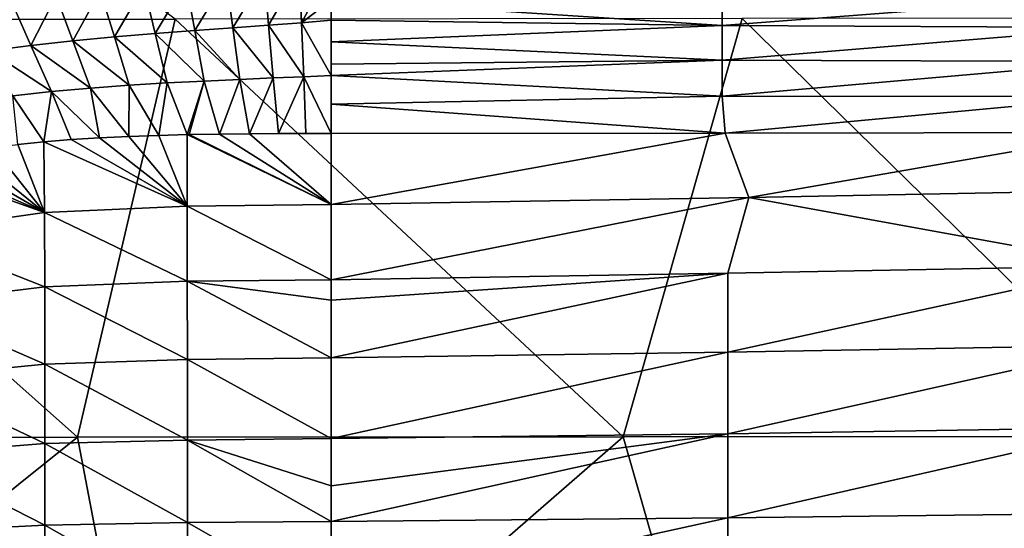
# Model space of a CAD drawing. Header units: metres. Extents: x -104 to 104, y -68 to 90.
# Tile 33 of 256: x -89.51 to -76.27, y 54.57 to 61.4. Entities that reach past the tile are written whole.
import ezdxf

# ---------------------------------------------------------------- set-up
doc = ezdxf.new("R2010")
doc.units = ezdxf.units.M
doc.layers.add('solid_FIT-BATH-153_SW0002', color=7, linetype='CONTINUOUS')

msp = doc.modelspace()

# ---------------------------------------------------------------- linework, layer by layer
at = {"layer": 'solid_FIT-BATH-153_SW0002'}
for points in [[(-94.504074, 66.727371, 16.421719), (-95.036125, 61.398125, 16.499413), (-87.416382, 61.410892, 16.429518)], [(-85.719452, 61.362503, -19.668467), (-85.747063, 62.049805, -19.505293), (-85.32225, 62.09824, -19.518715)], [(-85.322266, 61.667126, -19.626156), (-85.719452, 61.362503, -19.668467), (-85.32225, 62.09824, -19.518715)], [(-87.15274, 61.259235, -19.602127), (-87.273155, 61.907005, -19.446896), (-86.730293, 61.957123, -19.468054)], [(-86.64241, 61.296078, -19.625866), (-87.15274, 61.259235, -19.602127), (-86.730293, 61.957123, -19.468054)], [(-86.64241, 61.296078, -19.625866), (-86.730293, 61.957123, -19.468054), (-86.219002, 62.004372, -19.487766)], [(-86.162064, 61.33017, -19.64823), (-86.64241, 61.296078, -19.625866), (-86.219002, 62.004372, -19.487766)], [(-86.162064, 61.33017, -19.64823), (-86.219002, 62.004372, -19.487766), (-85.747063, 62.049805, -19.505293)], [(-85.719452, 61.362503, -19.668467), (-86.162064, 61.33017, -19.64823), (-85.747063, 62.049805, -19.505293)], [(-88.234245, 61.17255, -19.553032), (-88.424164, 61.793194, -19.402681), (-87.839966, 61.852898, -19.424982)], [(-87.685486, 61.218575, -19.577711), (-88.234245, 61.17255, -19.553032), (-87.839966, 61.852898, -19.424982)], [(-87.685486, 61.218575, -19.577711), (-87.839966, 61.852898, -19.424982), (-87.273155, 61.907005, -19.446896)], [(-87.15274, 61.259235, -19.602127), (-87.685486, 61.218575, -19.577711), (-87.273155, 61.907005, -19.446896)], [(-89.355858, 61.057541, -19.504114), (-89.619896, 61.649891, -19.357939), (-89.019539, 61.726116, -19.380249)], [(-88.793037, 61.119446, -19.528397), (-89.355858, 61.057541, -19.504114), (-89.019539, 61.726116, -19.380249)], [(-88.793037, 61.119446, -19.528397), (-89.019539, 61.726116, -19.380249), (-88.424164, 61.793194, -19.402681)], [(-88.234245, 61.17255, -19.553032), (-88.793037, 61.119446, -19.528397), (-88.424164, 61.793194, -19.402681)], [(-80.064629, 61.327858, -20.006439), (-85.322266, 61.667126, -19.626156), (-80.064629, 61.777954, -19.913054)], [(-80.064629, 61.327858, -20.006439), (-80.064629, 61.777954, -19.913054), (-74.726631, 61.737602, -20.223354)], [(-80.064629, 61.327858, -20.006439), (-74.726631, 61.737602, -20.223354), (-74.726631, 61.299198, -20.307093)], [(-89.355858, 61.057541, -19.504114), (-89.91684, 60.9851, -19.480474), (-89.619896, 61.649891, -19.357939)], [(-85.322266, 61.667126, -19.626156), (-85.322289, 61.396206, -19.685377), (-85.719452, 61.362503, -19.668467)], [(-80.064629, 61.327858, -20.006439), (-85.322289, 61.396206, -19.685377), (-85.322266, 61.667126, -19.626156)], [(-87.416382, 61.410892, 16.429518), (-95.036125, 61.398125, 16.499413), (-88.729286, 55.796627, 16.497969)], [(-87.416382, 61.410892, 16.429518), (-88.729286, 55.796627, 16.497969), (-81.396019, 55.800949, 16.428228)], [(-79.796638, 61.421616, 16.370804), (-87.416382, 61.410892, 16.429518), (-81.396019, 55.800949, 16.428228)], [(-79.796638, 61.421616, 16.370804), (-81.396019, 55.800949, 16.428228), (-74.062752, 55.804558, 16.369987)], [(-72.176895, 61.430477, 16.322298), (-79.796638, 61.421616, 16.370804), (-74.062752, 55.804558, 16.369987)], [(-95.036125, 61.398125, 16.499413), (-96.062553, 55.791527, 16.580246), (-88.729286, 55.796627, 16.497969)], [(-86.550522, 60.602314, -19.756475), (-87.15274, 61.259235, -19.602127), (-86.64241, 61.296078, -19.625866)], [(-86.102516, 60.62149, -19.779942), (-86.64241, 61.296078, -19.625866), (-86.162064, 61.33017, -19.64823)], [(-86.102516, 60.62149, -19.779942), (-86.550522, 60.602314, -19.756475), (-86.64241, 61.296078, -19.625866)], [(-85.690575, 60.638893, -19.801346), (-86.162064, 61.33017, -19.64823), (-85.719452, 61.362503, -19.668467)], [(-85.690575, 60.638893, -19.801346), (-86.102516, 60.62149, -19.779942), (-86.162064, 61.33017, -19.64823)], [(-85.322426, 60.654411, -19.820183), (-85.719452, 61.362503, -19.668467), (-85.322289, 61.396206, -19.685377)], [(-85.322426, 60.654411, -19.820183), (-85.690575, 60.638893, -19.801346), (-85.719452, 61.362503, -19.668467)], [(-85.322388, 60.808376, -19.795164), (-85.322426, 60.654411, -19.820183), (-85.322289, 61.396206, -19.685377)], [(-85.322334, 61.106567, -19.742453), (-85.322388, 60.808376, -19.795164), (-85.322289, 61.396206, -19.685377)], [(-80.064629, 61.327858, -20.006439), (-85.322334, 61.106567, -19.742453), (-85.322289, 61.396206, -19.685377)], [(-80.064629, 60.860779, -20.087877), (-85.322334, 61.106567, -19.742453), (-80.064629, 61.327858, -20.006439)], [(-80.064629, 60.860779, -20.087877), (-80.064629, 61.327858, -20.006439), (-74.726631, 61.299198, -20.307093)], [(-80.064629, 60.860779, -20.087877), (-74.726631, 61.299198, -20.307093), (-74.726631, 60.844383, -20.380075)], [(-88.035561, 60.523884, -19.680048), (-88.793037, 61.119446, -19.528397), (-88.234245, 61.17255, -19.553032)], [(-87.523926, 60.554771, -19.705999), (-88.234245, 61.17255, -19.553032), (-87.685486, 61.218575, -19.577711)], [(-87.523926, 60.554771, -19.705999), (-88.035561, 60.523884, -19.680048), (-88.234245, 61.17255, -19.553032)], [(-87.026833, 60.580421, -19.731619), (-87.685486, 61.218575, -19.577711), (-87.15274, 61.259235, -19.602127)], [(-87.026833, 60.580421, -19.731619), (-87.523926, 60.554771, -19.705999), (-87.685486, 61.218575, -19.577711)], [(-86.550522, 60.602314, -19.756475), (-87.026833, 60.580421, -19.731619), (-87.15274, 61.259235, -19.602127)], [(-89.079292, 60.439754, -19.62854), (-89.91684, 60.9851, -19.480474), (-89.355858, 61.057541, -19.504114)], [(-88.555939, 60.486095, -19.65411), (-89.355858, 61.057541, -19.504114), (-88.793037, 61.119446, -19.528397)], [(-88.555939, 60.486095, -19.65411), (-89.079292, 60.439754, -19.62854), (-89.355858, 61.057541, -19.504114)], [(-88.035561, 60.523884, -19.680048), (-88.555939, 60.486095, -19.65411), (-88.793037, 61.119446, -19.528397)], [(-80.064629, 60.860779, -20.087877), (-85.322388, 60.808376, -19.795164), (-85.322334, 61.106567, -19.742453)], [(-89.079292, 60.439754, -19.62854), (-89.599953, 60.38319, -19.60367), (-89.91684, 60.9851, -19.480474)], [(-80.064629, 60.860779, -20.087877), (-85.322426, 60.654411, -19.820183), (-85.322388, 60.808376, -19.795164)], [(-80.064629, 60.377277, -20.158234), (-85.322426, 60.654411, -19.820183), (-80.064629, 60.860779, -20.087877)], [(-80.064629, 60.377277, -20.158234), (-80.064629, 60.860779, -20.087877), (-74.726631, 60.844383, -20.380075)], [(-80.064629, 60.377277, -20.158234), (-74.726631, 60.844383, -20.380075), (-74.726631, 60.373562, -20.443094)], [(-86.420166, 59.871689, -19.864609), (-86.550522, 60.602314, -19.756475), (-86.102516, 60.62149, -19.779942)], [(-86.029404, 59.873886, -19.886744), (-86.420166, 59.871689, -19.864609), (-86.102516, 60.62149, -19.779942)], [(-86.029404, 59.873886, -19.886744), (-86.102516, 60.62149, -19.779942), (-85.690575, 60.638893, -19.801346)], [(-85.660194, 59.87468, -19.907717), (-86.029404, 59.873886, -19.886744), (-85.690575, 60.638893, -19.801346)], [(-85.322632, 59.874832, -19.926899), (-85.690575, 60.638893, -19.801346), (-85.322426, 60.654411, -19.820183)], [(-85.322632, 59.874832, -19.926899), (-85.660194, 59.87468, -19.907717), (-85.690575, 60.638893, -19.801346)], [(-85.322517, 60.271053, -19.876583), (-85.322632, 59.874832, -19.926899), (-85.322426, 60.654411, -19.820183)], [(-80.064629, 60.377277, -20.158234), (-85.322517, 60.271053, -19.876583), (-85.322426, 60.654411, -19.820183)], [(-88.435333, 59.817047, -19.752874), (-89.079292, 60.439754, -19.62854), (-88.555939, 60.486095, -19.65411)], [(-88.041985, 59.836105, -19.774252), (-88.555939, 60.486095, -19.65411), (-88.035561, 60.523884, -19.680048)], [(-88.041985, 59.836105, -19.774252), (-88.435333, 59.817047, -19.752874), (-88.555939, 60.486095, -19.65411)], [(-87.639633, 59.850525, -19.79636), (-88.041985, 59.836105, -19.774252), (-88.035561, 60.523884, -19.680048)], [(-87.639633, 59.850525, -19.79636), (-88.035561, 60.523884, -19.680048), (-87.523926, 60.554771, -19.705999)], [(-87.256798, 59.860233, -19.817606), (-87.639633, 59.850525, -19.79636), (-87.523926, 60.554771, -19.705999)], [(-87.256798, 59.860233, -19.817606), (-87.523926, 60.554771, -19.705999), (-87.026833, 60.580421, -19.731619)], [(-87.231918, 59.860744, -19.818993), (-87.256798, 59.860233, -19.817606), (-87.026833, 60.580421, -19.731619)], [(-86.823547, 59.867512, -19.841866), (-87.231918, 59.860744, -19.818993), (-87.026833, 60.580421, -19.731619)], [(-86.823547, 59.867512, -19.841866), (-87.026833, 60.580421, -19.731619), (-86.550522, 60.602314, -19.756475)], [(-86.420166, 59.871689, -19.864609), (-86.823547, 59.867512, -19.841866), (-86.550522, 60.602314, -19.756475)], [(-89.183823, 59.763859, -19.712921), (-89.599953, 60.38319, -19.60367), (-89.079292, 60.439754, -19.62854)], [(-89.183823, 59.763859, -19.712921), (-89.53476, 59.729317, -19.694569), (-89.599953, 60.38319, -19.60367)], [(-88.817238, 59.793003, -19.732359), (-89.183823, 59.763859, -19.712921), (-89.079292, 60.439754, -19.62854)], [(-88.435333, 59.817047, -19.752874), (-88.817238, 59.793003, -19.732359), (-89.079292, 60.439754, -19.62854)], [(-80.02536, 59.877789, -20.220505), (-85.322517, 60.271053, -19.876583), (-80.064629, 60.377277, -20.158234)], [(-80.02536, 59.877789, -20.220505), (-80.064629, 60.377277, -20.158234), (-74.726631, 60.373562, -20.443094)], [(-80.02536, 59.877789, -20.220505), (-74.726631, 60.373562, -20.443094), (-74.689537, 59.887047, -20.498829)], [(-80.02536, 59.877789, -20.220505), (-85.322632, 59.874832, -19.926899), (-85.322517, 60.271053, -19.876583)], [(-87.255424, 58.897842, -19.914726), (-88.435333, 59.817047, -19.752874), (-88.041985, 59.836105, -19.774252)], [(-87.255424, 58.897842, -19.914726), (-88.041985, 59.836105, -19.774252), (-87.639633, 59.850525, -19.79636)], [(-87.255424, 58.897842, -19.914726), (-87.639633, 59.850525, -19.79636), (-87.256798, 59.860233, -19.817606)], [(-85.322701, 58.921803, -20.02072), (-87.256798, 59.860233, -19.817606), (-87.231918, 59.860744, -19.818993)], [(-87.255424, 58.897842, -19.914726), (-87.256798, 59.860233, -19.817606), (-85.322701, 58.921803, -20.02072)], [(-85.322701, 58.921803, -20.02072), (-87.231918, 59.860744, -19.818993), (-86.823547, 59.867512, -19.841866)], [(-85.322701, 58.921803, -20.02072), (-86.823547, 59.867512, -19.841866), (-86.420166, 59.871689, -19.864609)], [(-85.322632, 59.874832, -19.926899), (-86.420166, 59.871689, -19.864609), (-86.029404, 59.873886, -19.886744)], [(-85.322701, 58.921803, -20.02072), (-86.420166, 59.871689, -19.864609), (-85.322632, 59.874832, -19.926899)], [(-85.322632, 59.874832, -19.926899), (-86.029404, 59.873886, -19.886744), (-85.660194, 59.87468, -19.907717)], [(-85.322701, 58.921803, -20.02072), (-85.322632, 59.874832, -19.926899), (-80.02536, 59.877789, -20.220505)], [(-79.707085, 59.015347, -20.316772), (-85.322701, 58.921803, -20.02072), (-80.02536, 59.877789, -20.220505)], [(-79.707085, 59.015347, -20.316772), (-80.02536, 59.877789, -20.220505), (-74.689537, 59.887047, -20.498829)], [(-74.091461, 59.12196, -20.594099), (-79.707085, 59.015347, -20.316772), (-74.689537, 59.887047, -20.498829)], [(-89.172325, 58.811825, -19.8078), (-89.873482, 59.688671, -19.677118), (-89.53476, 59.729317, -19.694569)], [(-89.172325, 58.811825, -19.8078), (-89.53476, 59.729317, -19.694569), (-89.183823, 59.763859, -19.712921)], [(-87.255424, 58.897842, -19.914726), (-89.183823, 59.763859, -19.712921), (-88.817238, 59.793003, -19.732359)], [(-87.255424, 58.897842, -19.914726), (-89.172325, 58.811825, -19.8078), (-89.183823, 59.763859, -19.712921)], [(-87.255424, 58.897842, -19.914726), (-88.817238, 59.793003, -19.732359), (-88.435333, 59.817047, -19.752874)], [(-89.172325, 58.811825, -19.8078), (-90.810921, 59.526848, -19.630405), (-90.512024, 59.587685, -19.645021)], [(-89.172325, 58.811825, -19.8078), (-90.512024, 59.587685, -19.645021), (-90.199837, 59.641483, -19.660576)], [(-89.172325, 58.811825, -19.8078), (-90.199837, 59.641483, -19.660576), (-89.873482, 59.688671, -19.677118)], [(-89.172325, 58.811825, -19.8078), (-91.03373, 59.474586, -19.619703), (-90.810921, 59.526848, -19.630405)], [(-89.172325, 58.811825, -19.8078), (-91.032021, 58.550312, -19.700972), (-91.03373, 59.474586, -19.619703)], [(-74.657364, 58.096912, -20.626537), (-79.707085, 59.015347, -20.316772), (-74.091461, 59.12196, -20.594099)], [(-87.255424, 58.897842, -19.914726), (-87.254623, 57.88908, -19.982792), (-89.172325, 58.811825, -19.8078)], [(-87.255424, 58.897842, -19.914726), (-85.322701, 58.921803, -20.02072), (-85.322701, 57.906895, -20.087732)], [(-87.255424, 58.897842, -19.914726), (-85.322701, 57.906895, -20.087732), (-87.254623, 57.88908, -19.982792)], [(-85.322701, 57.906895, -20.087732), (-85.322701, 58.921803, -20.02072), (-79.707085, 59.015347, -20.316772)], [(-79.990036, 57.99754, -20.365517), (-85.322701, 57.906895, -20.087732), (-79.707085, 59.015347, -20.316772)], [(-74.657364, 58.096912, -20.626537), (-79.990036, 57.99754, -20.365517), (-79.707085, 59.015347, -20.316772)], [(-89.172325, 58.811825, -19.8078), (-89.171387, 57.814411, -19.874144), (-91.032021, 58.550312, -19.700972)], [(-87.254623, 57.88908, -19.982792), (-89.171387, 57.814411, -19.874144), (-89.172325, 58.811825, -19.8078)], [(-89.171387, 57.814411, -19.874144), (-91.031761, 57.587498, -19.75881), (-91.032021, 58.550312, -19.700972)], [(-85.322701, 57.636654, -20.101135), (-85.322701, 57.906895, -20.087732), (-79.990036, 57.99754, -20.365517)], [(-85.322701, 56.860516, -20.131439), (-85.322701, 57.636654, -20.101135), (-79.990036, 57.99754, -20.365517)], [(-79.990036, 56.939117, -20.406956), (-85.322701, 56.860516, -20.131439), (-79.990036, 57.99754, -20.365517)], [(-79.990036, 56.939117, -20.406956), (-79.990036, 57.99754, -20.365517), (-74.657364, 58.096912, -20.626537)], [(-74.657364, 57.032482, -20.665407), (-79.990036, 56.939117, -20.406956), (-74.657364, 58.096912, -20.626537)], [(-87.254623, 57.88908, -19.982792), (-87.254105, 56.839672, -20.027653), (-89.171387, 57.814411, -19.874144)], [(-87.254623, 57.88908, -19.982792), (-85.322701, 57.906895, -20.087732), (-85.322701, 57.636654, -20.101135)], [(-87.254623, 57.88908, -19.982792), (-85.322701, 57.636654, -20.101135), (-85.322701, 56.860516, -20.131439)], [(-87.254623, 57.88908, -19.982792), (-85.322701, 56.860516, -20.131439), (-87.254105, 56.839672, -20.027653)], [(-89.171387, 57.814411, -19.874144), (-89.170799, 56.777813, -19.918032), (-91.031761, 57.587498, -19.75881)], [(-87.254105, 56.839672, -20.027653), (-89.170799, 56.777813, -19.918032), (-89.171387, 57.814411, -19.874144)], [(-89.170799, 56.777813, -19.918032), (-91.031624, 56.590054, -19.797173), (-91.031761, 57.587498, -19.75881)], [(-85.322701, 55.775463, -20.157698), (-85.322701, 56.860516, -20.131439), (-79.990036, 56.939117, -20.406956)], [(-79.990036, 55.840885, -20.431599), (-85.322701, 55.775463, -20.157698), (-79.990036, 56.939117, -20.406956)], [(-79.990036, 55.840885, -20.431599), (-79.990036, 56.939117, -20.406956), (-74.657364, 57.032482, -20.665407)], [(-74.657364, 55.922634, -20.688435), (-79.990036, 55.840885, -20.431599), (-74.657364, 57.032482, -20.665407)], [(-87.254105, 56.839672, -20.027653), (-87.253815, 55.755836, -20.054499), (-89.170799, 56.777813, -19.918032)], [(-87.254105, 56.839672, -20.027653), (-85.322701, 56.860516, -20.131439), (-85.322701, 55.775463, -20.157698)], [(-87.254105, 56.839672, -20.027653), (-85.322701, 55.775463, -20.157698), (-87.253815, 55.755836, -20.054499)], [(-89.170799, 56.777813, -19.918032), (-89.170464, 55.708164, -19.94438), (-91.031624, 56.590054, -19.797173)], [(-87.253815, 55.755836, -20.054499), (-89.170464, 55.708164, -19.94438), (-89.170799, 56.777813, -19.918032)], [(-89.170464, 55.708164, -19.94438), (-91.031578, 55.563683, -19.820276), (-91.031624, 56.590054, -19.797173)], [(-79.990036, 54.711288, -20.443821), (-79.990036, 55.840885, -20.431599), (-74.657364, 55.922634, -20.688435)], [(-74.657364, 54.77449, -20.699778), (-79.990036, 54.711288, -20.443821), (-74.657364, 55.922634, -20.688435)], [(-88.729286, 55.796627, 16.497969), (-96.062553, 55.791527, 16.580246), (-95.553635, 50.324783, 16.629944)], [(-88.729286, 55.796627, 16.497969), (-95.553635, 50.324783, 16.629944), (-87.68821, 50.324085, 16.53097)], [(-87.253815, 55.755836, -20.054499), (-87.253677, 54.646782, -20.068027), (-89.170464, 55.708164, -19.94438)], [(-81.396019, 55.800949, 16.428228), (-88.729286, 55.796627, 16.497969), (-87.68821, 50.324085, 16.53097)], [(-81.396019, 55.800949, 16.428228), (-87.68821, 50.324085, 16.53097), (-79.822777, 50.323502, 16.448248)], [(-87.253815, 55.755836, -20.054499), (-85.322701, 55.775463, -20.157698), (-85.322701, 55.140953, -20.166553)], [(-87.253815, 55.755836, -20.054499), (-85.322701, 55.140953, -20.166553), (-85.322701, 54.662758, -20.170864)], [(-87.253815, 55.755836, -20.054499), (-85.322701, 54.662758, -20.170864), (-87.253677, 54.646782, -20.068027)], [(-85.322701, 55.140953, -20.166553), (-85.322701, 55.775463, -20.157698), (-79.990036, 55.840885, -20.431599)], [(-85.322701, 54.662758, -20.170864), (-85.322701, 55.140953, -20.166553), (-79.990036, 55.840885, -20.431599)], [(-79.990036, 54.711288, -20.443821), (-85.322701, 54.662758, -20.170864), (-79.990036, 55.840885, -20.431599)], [(-74.062752, 55.804558, 16.369987), (-81.396019, 55.800949, 16.428228), (-79.822777, 50.323502, 16.448248)], [(-74.062752, 55.804558, 16.369987), (-79.822777, 50.323502, 16.448248), (-71.957344, 50.323025, 16.380323)], [(-89.170464, 55.708164, -19.94438), (-89.170334, 54.614433, -19.957712), (-91.031578, 55.563683, -19.820276)], [(-87.253677, 54.646782, -20.068027), (-89.170334, 54.614433, -19.957712), (-89.170464, 55.708164, -19.94438)], [(-89.170334, 54.614433, -19.957712), (-91.031593, 54.516487, -19.832014), (-91.031578, 55.563683, -19.820276)], [(-87.253677, 54.646782, -20.068027), (-85.322701, 54.662758, -20.170864), (-85.322701, 53.542732, -20.175404)], [(-85.322701, 53.542732, -20.175404), (-85.322701, 54.662758, -20.170864), (-79.990036, 54.711288, -20.443821)], [(-79.990036, 53.558903, -20.447968), (-85.322701, 53.542732, -20.175404), (-79.990036, 54.711288, -20.443821)], [(-79.990036, 53.558903, -20.447968), (-79.990036, 54.711288, -20.443821), (-74.657364, 54.77449, -20.699778)], [(-74.657364, 53.595284, -20.70356), (-79.990036, 53.558903, -20.447968), (-74.657364, 54.77449, -20.699778)], [(-89.170334, 54.614433, -19.957712), (-89.170319, 53.506306, -19.96246), (-91.031593, 54.516487, -19.832014)], [(-87.253677, 54.646782, -20.068027), (-87.253647, 53.522621, -20.0728), (-89.170334, 54.614433, -19.957712)], [(-87.253647, 53.522621, -20.0728), (-89.170319, 53.506306, -19.96246), (-89.170334, 54.614433, -19.957712)], [(-87.253677, 54.646782, -20.068027), (-85.322701, 53.542732, -20.175404), (-87.253647, 53.522621, -20.0728)]]:
    msp.add_3dface(points, dxfattribs=at)

doc.saveas('drawing.dxf')
